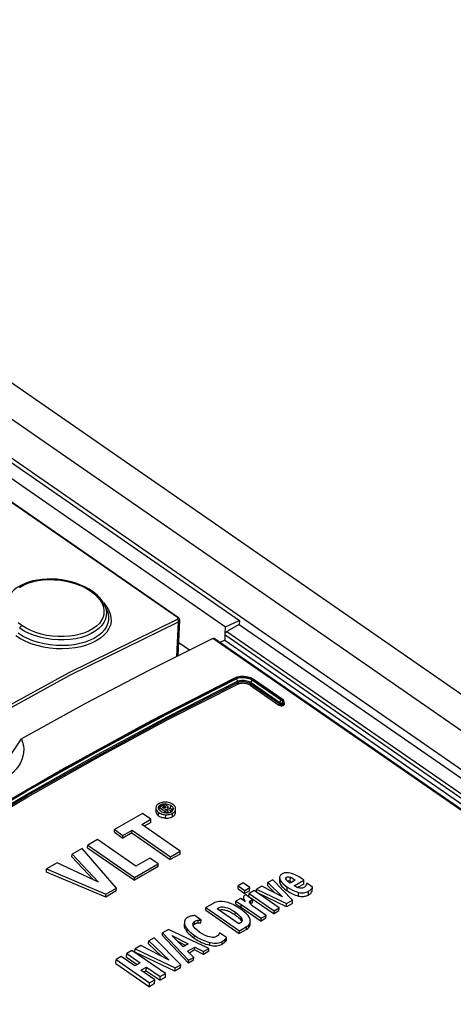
# Model space of a CAD drawing. Extents: x 0 to 594, y 0 to 420.
# Tile 41 of 55: x 515.69 to 520.16, y 129.16 to 139.32. Entities that reach past the tile are written whole.
import ezdxf

# ---------------------------------------------------------------- set-up
doc = ezdxf.new("R2010")
doc.units = 0
doc.header["$LTSCALE"] = 32.67
doc.layers.get('0').update_dxf_attribs({"linetype": 'CONTINUOUS'})
doc.layers.add('ROUNDS', color=7, linetype='CONTINUOUS')

msp = doc.modelspace()

# ---------------------------------------------------------------- linework, layer by layer
at = {"color": 7, "linetype": 'CONTINUOUS'}
for p, q in [((509.787, 139.609), (540.722, 118.158)), ((508.918, 139.385), (517.953, 133.12)), ((508.544, 139.239), (517.324, 133.15)), ((508.774, 139.322), (517.809, 133.056)), ((516.587, 133.228), (516.565, 133.277)), ((517.322, 132.756), (517.338, 133.124)), ((517.953, 133.12), (517.951, 133.08)), ((517.951, 133.08), (540.04, 117.763)), ((517.438, 132.814), (517.328, 132.891)), ((517.802, 132.918), (517.752, 132.894)), ((517.802, 132.918), (539.315, 118)), ((517.156, 131.208), (517.128, 131.192)), ((516.954, 131.129), (516.666, 130.962)), ((517.041, 131.069), (516.954, 131.129)), ((517.093, 131.188), (517.091, 131.153)), ((517.091, 131.153), (517.091, 131.152)), ((517.093, 131.188), (517.093, 131.187)), ((517.093, 131.187), (517.093, 131.178)), ((517.119, 131.187), (517.119, 131.189)), ((517.12, 131.18), (517.119, 131.187)), ((517.123, 131.171), (517.127, 131.174)), ((517.127, 131.166), (517.128, 131.192)), ((517.133, 131.159), (517.127, 131.166)), ((517.128, 131.192), (517.204, 131.139)), ((517.143, 131.151), (517.133, 131.159)), ((517.157, 131.192), (517.167, 131.198)), ((517.175, 131.179), (517.157, 131.192)), ((517.187, 131.186), (517.175, 131.179)), ((517.188, 131.17), (517.195, 131.175)), ((517.22, 131.148), (517.188, 131.17)), ((517.194, 131.166), (517.195, 131.175)), ((517.196, 131.195), (517.195, 131.193)), ((517.195, 131.175), (517.245, 131.162)), ((517.207, 131.132), (517.197, 131.133)), ((517.204, 131.139), (517.22, 131.148)), ((517.204, 131.132), (517.204, 131.139)), ((517.263, 131.173), (517.21, 131.184)), ((517.217, 131.183), (517.218, 131.196)), ((517.217, 131.187), (517.219, 131.187)), ((517.22, 131.133), (517.22, 131.148)), ((517.244, 131.141), (517.245, 131.162)), ((517.245, 131.162), (517.263, 131.173)), ((517.262, 131.154), (517.263, 131.173)), ((517.262, 131.157), (517.263, 131.155)), ((517.27, 131.175), (517.27, 131.173)), ((517.295, 131.137), (517.296, 131.174)), ((517.296, 131.174), (517.296, 131.176)), ((516.947, 131.014), (517.041, 131.069)), ((517.343, 130.74), (516.947, 131.014)), ((517.04, 131.037), (516.97, 130.998)), ((517.04, 131.037), (517.041, 131.069)), ((516.665, 130.935), (516.666, 130.962)), ((516.665, 130.935), (516.752, 130.874)), ((516.666, 130.962), (516.753, 130.902)), ((516.845, 130.928), (516.752, 130.874)), ((516.752, 130.874), (516.753, 130.902)), ((516.753, 130.902), (516.847, 130.956)), ((516.845, 130.928), (516.847, 130.956)), ((516.845, 130.928), (517.241, 130.653)), ((516.847, 130.956), (517.242, 130.682)), ((516.389, 130.775), (516.39, 130.803)), ((516.49, 130.861), (516.39, 130.803)), ((516.39, 130.803), (516.873, 130.468)), ((516.886, 130.586), (516.49, 130.861)), ((516.227, 130.681), (516.228, 130.709)), ((516.332, 130.769), (516.228, 130.709)), ((516.228, 130.709), (516.502, 130.419)), ((516.685, 130.359), (516.332, 130.769)), ((516.389, 130.775), (516.872, 130.441)), ((517.341, 130.71), (517.241, 130.653)), ((517.242, 130.682), (517.343, 130.74)), ((517.341, 130.71), (517.343, 130.74)), ((516.074, 130.619), (515.965, 130.556)), ((516.502, 130.419), (516.074, 130.619)), ((516.227, 130.681), (516.451, 130.443)), ((516.873, 130.468), (517.116, 130.609)), ((517.029, 130.669), (516.886, 130.586)), ((517.116, 130.609), (517.029, 130.669)), ((517.115, 130.581), (517.116, 130.609)), ((517.241, 130.653), (517.242, 130.682)), ((515.964, 130.524), (515.965, 130.556)), ((516.575, 130.266), (515.964, 130.524)), ((515.965, 130.556), (516.576, 130.296)), ((516.872, 130.441), (516.873, 130.468)), ((517.992, 130.412), (517.94, 130.382)), ((518.061, 130.364), (517.992, 130.412)), ((518.245, 130.381), (518.247, 130.415)), ((518.298, 130.445), (518.247, 130.415)), ((518.247, 130.415), (518.399, 130.269)), ((518.501, 130.235), (518.298, 130.445)), ((518.367, 130.469), (518.366, 130.432)), ((518.431, 130.457), (518.43, 130.46)), ((518.446, 130.435), (518.452, 130.436)), ((518.529, 130.442), (518.475, 130.411)), ((518.517, 130.382), (518.618, 130.44)), ((518.616, 130.399), (518.552, 130.364)), ((518.618, 130.44), (518.6, 130.453)), ((518.616, 130.399), (518.618, 130.44)), ((518.707, 130.368), (518.647, 130.408)), ((516.683, 130.33), (516.575, 130.266)), ((516.575, 130.266), (516.576, 130.296)), ((516.576, 130.296), (516.685, 130.359)), ((516.683, 130.33), (516.685, 130.359)), ((517.939, 130.351), (517.94, 130.382)), ((517.939, 130.351), (518.008, 130.303)), ((517.94, 130.382), (518.009, 130.334)), ((518.008, 130.303), (518.009, 130.334)), ((518.059, 130.332), (518.008, 130.303)), ((518.009, 130.334), (518.061, 130.364)), ((518.019, 130.288), (518.011, 130.284)), ((518.091, 130.238), (518.019, 130.288)), ((518.052, 130.273), (518.053, 130.303)), ((518.105, 130.333), (518.053, 130.303)), ((518.053, 130.303), (518.311, 130.125)), ((518.059, 130.332), (518.061, 130.364)), ((518.363, 130.155), (518.105, 130.333)), ((518.128, 130.317), (518.129, 130.347)), ((518.183, 130.379), (518.129, 130.347)), ((518.129, 130.347), (518.44, 130.2)), ((518.439, 130.166), (518.139, 130.31)), ((518.399, 130.269), (518.183, 130.379)), ((518.245, 130.381), (518.32, 130.31)), ((518.705, 130.327), (518.707, 130.368)), ((517.69, 130.204), (517.609, 130.157)), ((517.917, 130.196), (517.918, 130.225)), ((517.965, 130.252), (517.918, 130.225)), ((518.013, 130.221), (517.965, 130.252)), ((517.973, 130.188), (518.177, 130.047)), ((517.994, 130.256), (517.993, 130.234)), ((518.052, 130.273), (518.31, 130.094)), ((518.066, 130.198), (518.069, 130.2)), ((518.089, 130.208), (518.091, 130.238)), ((518.5, 130.2), (518.439, 130.166)), ((518.439, 130.166), (518.44, 130.2)), ((518.44, 130.2), (518.501, 130.235)), ((518.5, 130.2), (518.501, 130.235)), ((517.607, 130.13), (517.609, 130.157)), ((517.607, 130.13), (517.952, 129.89)), ((517.609, 130.157), (517.953, 129.918)), ((517.723, 130.146), (517.737, 130.154)), ((517.947, 129.99), (517.723, 130.146)), ((517.964, 130.165), (518.176, 130.018)), ((518.228, 130.077), (518.113, 130.157)), ((518.31, 130.094), (518.311, 130.125)), ((518.361, 130.123), (518.31, 130.094)), ((518.311, 130.125), (518.363, 130.155)), ((518.361, 130.123), (518.363, 130.155)), ((517.386, 130.006), (517.385, 129.978)), ((517.478, 129.977), (517.483, 129.982)), ((517.483, 129.982), (517.49, 129.987)), ((517.558, 130.028), (517.493, 130.076)), ((517.557, 130.001), (517.558, 130.028)), ((517.964, 130), (517.947, 129.99)), ((517.975, 130.02), (517.978, 130.013)), ((518.065, 129.988), (518.066, 130.016)), ((518.227, 130.048), (518.176, 130.018)), ((518.176, 130.018), (518.177, 130.047)), ((518.177, 130.047), (518.228, 130.077)), ((518.227, 130.048), (518.228, 130.077)), ((517.16, 129.868), (517.161, 129.897)), ((517.221, 129.932), (517.161, 129.897)), ((517.161, 129.897), (517.43, 129.614)), ((517.639, 129.735), (517.221, 129.932)), ((517.476, 129.974), (517.478, 129.977)), ((517.822, 129.849), (517.747, 129.898)), ((518.027, 129.933), (517.952, 129.89)), ((517.952, 129.89), (517.953, 129.918)), ((517.953, 129.918), (518.028, 129.961)), ((517.017, 129.782), (517.018, 129.815)), ((517.017, 129.782), (517.149, 129.656)), ((517.074, 129.847), (517.018, 129.815)), ((517.018, 129.815), (517.228, 129.616)), ((517.349, 129.567), (517.074, 129.847)), ((517.16, 129.868), (517.428, 129.583)), ((517.372, 129.753), (517.257, 129.869)), ((517.257, 129.869), (517.424, 129.783)), ((517.397, 129.767), (517.318, 129.808)), ((517.424, 129.783), (517.372, 129.753)), ((517.82, 129.822), (517.822, 129.849)), ((516.791, 129.646), (516.793, 129.684)), ((516.846, 129.715), (516.793, 129.684)), ((516.793, 129.684), (516.93, 129.588)), ((517.191, 129.476), (516.846, 129.715)), ((516.876, 129.698), (516.878, 129.733)), ((517.289, 129.5), (516.876, 129.698)), ((516.936, 129.767), (516.878, 129.733)), ((516.878, 129.733), (517.291, 129.534)), ((517.228, 129.616), (516.936, 129.767)), ((517.42, 129.707), (517.493, 129.749)), ((517.482, 129.644), (517.42, 129.707)), ((517.491, 129.72), (517.438, 129.688)), ((517.491, 129.72), (517.493, 129.749)), ((517.583, 129.675), (517.491, 129.72)), ((517.493, 129.749), (517.584, 129.703)), ((517.638, 129.707), (517.583, 129.675)), ((517.583, 129.675), (517.584, 129.703)), ((517.584, 129.703), (517.639, 129.735)), ((517.638, 129.707), (517.639, 129.735)), ((516.681, 129.579), (516.683, 129.62)), ((516.681, 129.579), (517.026, 129.34)), ((516.736, 129.651), (516.683, 129.62)), ((516.683, 129.62), (517.027, 129.381)), ((516.874, 129.556), (516.736, 129.651)), ((516.791, 129.646), (516.9, 129.571)), ((516.93, 129.588), (516.874, 129.556)), ((517.48, 129.614), (517.428, 129.583)), ((517.428, 129.583), (517.43, 129.614)), ((517.43, 129.614), (517.482, 129.644)), ((517.48, 129.614), (517.482, 129.644)), ((516.938, 129.511), (516.994, 129.544)), ((517.081, 129.412), (516.938, 129.511)), ((516.992, 129.506), (516.967, 129.491)), ((516.992, 129.506), (516.994, 129.544)), ((516.992, 129.506), (517.136, 129.407)), ((516.994, 129.544), (517.137, 129.445)), ((517.137, 129.445), (517.191, 129.476)), ((517.19, 129.44), (517.191, 129.476)), ((517.347, 129.535), (517.289, 129.5)), ((517.289, 129.5), (517.291, 129.534)), ((517.291, 129.534), (517.349, 129.567)), ((517.347, 129.535), (517.349, 129.567)), ((517.026, 129.34), (517.027, 129.381)), ((517.079, 129.373), (517.026, 129.34)), ((517.027, 129.381), (517.081, 129.412)), ((517.079, 129.373), (517.081, 129.412)), ((517.136, 129.407), (517.137, 129.445)), ((517.19, 129.44), (517.136, 129.407))]:
    msp.add_line(p, q, dxfattribs=at)
at = {"color": 9, "linetype": 'CONTINUOUS'}
for p, q in [((509.356, 139.532), (540.426, 117.986)), ((509.017, 139.366), (540.111, 117.804)), ((517.315, 133.15), (508.535, 139.238)), ((516.55, 133.306), (516.551, 133.305)), ((516.551, 133.305), (516.581, 133.268)), ((516.565, 133.277), (516.576, 133.245)), ((517.314, 133.134), (517.32, 133.138)), ((517.31, 132.75), (517.326, 133.108)), ((517.139, 131.198), (517.14, 131.219)), ((517.178, 131.181), (517.179, 131.203)), ((517.19, 131.188), (517.191, 131.201)), ((517.192, 131.217), (517.192, 131.229)), ((517.244, 131.177), (517.246, 131.211)), ((517.091, 131.152), (517.091, 131.153)), ((517.12, 131.105), (517.122, 131.139)), ((517.167, 131.185), (517.167, 131.198)), ((517.192, 131.082), (517.194, 131.116)), ((517.264, 131.096), (517.265, 131.132)), ((517.27, 131.173), (517.27, 131.175)), ((518.372, 130.406), (518.374, 130.444)), ((518.437, 130.444), (518.438, 130.47)), ((518.477, 130.43), (518.479, 130.47)), ((518.445, 130.331), (518.446, 130.368)), ((518.562, 130.276), (518.563, 130.314)), ((518.664, 130.287), (518.666, 130.326)), ((517.972, 130.159), (517.973, 130.188)), ((517.994, 130.234), (517.995, 130.256)), ((518.001, 130.229), (518.002, 130.24)), ((518.069, 130.2), (518.07, 130.23)), ((517.736, 130.137), (517.737, 130.154)), ((517.911, 130.081), (517.912, 130.109)), ((517.387, 129.957), (517.388, 129.984)), ((517.49, 129.987), (517.491, 130.014)), ((517.527, 130), (517.528, 130.027)), ((517.975, 130.02), (517.976, 130.047)), ((517.416, 129.905), (517.417, 129.932)), ((518.027, 129.933), (518.028, 129.961)), ((517.488, 129.842), (517.489, 129.87)), ((517.649, 129.769), (517.65, 129.797)), ((517.775, 129.78), (517.776, 129.808)), ((517.807, 129.805), (517.808, 129.832))]:
    msp.add_line(p, q, dxfattribs=at)
at = {"color": 7, "linetype": 'CONTINUOUS'}
for points in [[(516.435, 133.424), (516.403, 133.444), (516.361, 133.467), (516.317, 133.487), (516.271, 133.505), (516.223, 133.519), (516.173, 133.531), (516.123, 133.54), (516.072, 133.546), (516.021, 133.549), (515.97, 133.548), (515.92, 133.545), (515.871, 133.538), (515.825, 133.529), (515.78, 133.516), (515.738, 133.5), (515.699, 133.482), (515.664, 133.461), (515.633, 133.437), (515.606, 133.412), (515.584, 133.384), (515.569, 133.361)], [(516.492, 133.377), (516.463, 133.403), (516.435, 133.424)], [(516.565, 133.277), (516.557, 133.294), (516.539, 133.323), (516.518, 133.351), (516.492, 133.377)], [(517.338, 133.124), (517.338, 133.126), (517.337, 133.132), (517.336, 133.137), (517.333, 133.142), (517.328, 133.147), (517.324, 133.15)], [(517.809, 133.056), (517.905, 133.099), (517.953, 133.12)], [(515.112, 131.368), (515.126, 131.372), (515.169, 131.388), (515.214, 131.409), (515.259, 131.433), (515.304, 131.461), (515.349, 131.492), (515.394, 131.527), (515.438, 131.566), (515.481, 131.607), (515.523, 131.65), (515.564, 131.696), (515.603, 131.745), (515.64, 131.795), (515.674, 131.847), (515.707, 131.9)], [(515.707, 131.9), (515.719, 131.864), (515.727, 131.828), (515.73, 131.792), (515.728, 131.755), (515.722, 131.72), (515.711, 131.685), (515.696, 131.651), (515.676, 131.618), (515.652, 131.586), (515.624, 131.556), (515.592, 131.528), (515.557, 131.501), (515.518, 131.477), (515.476, 131.455), (515.431, 131.434), (515.383, 131.417), (515.333, 131.402), (515.281, 131.389), (515.222, 131.378)], [(517.123, 131.23), (517.114, 131.224), (517.106, 131.217), (517.1, 131.21), (517.096, 131.203), (517.094, 131.195), (517.093, 131.188)], [(517.119, 131.189), (517.119, 131.193), (517.121, 131.199), (517.124, 131.204), (517.128, 131.209), (517.133, 131.214), (517.14, 131.219)], [(517.195, 131.246), (517.182, 131.246), (517.169, 131.245), (517.157, 131.243), (517.146, 131.24), (517.134, 131.236), (517.123, 131.23)], [(517.14, 131.219), (517.148, 131.223), (517.156, 131.226), (517.164, 131.228), (517.173, 131.229), (517.182, 131.23), (517.192, 131.229)], [(517.183, 131.217), (517.177, 131.216), (517.171, 131.215), (517.164, 131.212), (517.156, 131.208)], [(517.167, 131.198), (517.171, 131.2), (517.175, 131.202), (517.179, 131.203)], [(517.179, 131.203), (517.181, 131.203), (517.183, 131.204), (517.186, 131.203), (517.188, 131.202), (517.191, 131.201)], [(517.208, 131.209), (517.202, 131.213), (517.197, 131.215), (517.192, 131.217), (517.187, 131.217), (517.183, 131.217)], [(517.191, 131.201), (517.193, 131.199), (517.195, 131.197), (517.195, 131.196), (517.196, 131.195)], [(517.192, 131.229), (517.203, 131.228), (517.214, 131.226), (517.224, 131.222), (517.235, 131.217), (517.246, 131.211)], [(517.267, 131.223), (517.256, 131.23), (517.245, 131.235), (517.233, 131.239), (517.221, 131.242), (517.209, 131.245), (517.195, 131.246)], [(517.218, 131.196), (517.218, 131.198), (517.216, 131.201), (517.213, 131.205), (517.208, 131.209)], [(517.246, 131.211), (517.256, 131.203), (517.262, 131.196), (517.267, 131.189), (517.269, 131.182), (517.27, 131.175)], [(517.296, 131.176), (517.296, 131.185), (517.293, 131.193), (517.289, 131.2), (517.284, 131.208), (517.276, 131.215), (517.267, 131.223)], [(517.091, 131.152), (517.092, 131.144), (517.094, 131.136), (517.098, 131.128), (517.104, 131.12), (517.111, 131.112), (517.12, 131.105)], [(517.093, 131.178), (517.096, 131.17), (517.099, 131.162)], [(517.099, 131.162), (517.105, 131.154), (517.112, 131.147), (517.122, 131.139)], [(517.127, 131.166), (517.122, 131.173), (517.12, 131.18)], [(517.12, 131.105), (517.131, 131.099), (517.142, 131.093), (517.154, 131.089), (517.166, 131.086), (517.179, 131.083), (517.192, 131.082)], [(517.122, 131.139), (517.133, 131.132), (517.144, 131.127), (517.155, 131.123), (517.167, 131.12), (517.18, 131.118), (517.194, 131.116)], [(517.197, 131.133), (517.186, 131.134), (517.175, 131.136), (517.165, 131.14), (517.154, 131.144), (517.143, 131.151)], [(517.195, 131.193), (517.194, 131.191), (517.191, 131.189), (517.187, 131.186)], [(517.194, 131.116), (517.208, 131.116), (517.22, 131.117), (517.232, 131.119), (517.244, 131.122), (517.255, 131.126), (517.265, 131.132)], [(517.225, 131.134), (517.216, 131.133), (517.207, 131.132)], [(517.21, 131.184), (517.214, 131.187), (517.216, 131.19), (517.217, 131.193), (517.218, 131.196)], [(517.219, 131.187), (517.228, 131.183), (517.236, 131.179), (517.237, 131.178)], [(517.249, 131.143), (517.241, 131.139), (517.233, 131.136), (517.225, 131.134)], [(517.268, 131.163), (517.265, 131.158), (517.261, 131.153), (517.256, 131.148), (517.249, 131.143)], [(517.264, 131.096), (517.273, 131.102), (517.281, 131.109), (517.287, 131.116), (517.291, 131.123), (517.294, 131.131), (517.295, 131.137)], [(517.265, 131.132), (517.275, 131.138), (517.283, 131.145), (517.289, 131.152), (517.293, 131.159), (517.295, 131.167), (517.296, 131.174)], [(517.27, 131.173), (517.27, 131.169), (517.268, 131.163)], [(517.192, 131.082), (517.205, 131.082), (517.218, 131.082), (517.231, 131.084), (517.243, 131.087), (517.254, 131.091), (517.264, 131.096)], [(517.115, 130.581), (517.034, 130.535), (516.953, 130.488), (516.872, 130.441)], [(518.391, 130.504), (518.383, 130.498), (518.377, 130.492), (518.372, 130.486), (518.369, 130.48), (518.367, 130.472), (518.367, 130.469)], [(518.411, 130.513), (518.402, 130.509), (518.395, 130.506), (518.391, 130.504)], [(518.451, 130.517), (518.437, 130.517), (518.426, 130.516), (518.418, 130.515), (518.411, 130.513)], [(518.512, 130.502), (518.491, 130.51), (518.475, 130.514), (518.461, 130.516), (518.451, 130.517)], [(518.6, 130.453), (518.572, 130.472), (518.548, 130.485), (518.529, 130.495), (518.512, 130.502)], [(518.366, 130.432), (518.366, 130.428), (518.367, 130.421), (518.369, 130.413), (518.372, 130.406)], [(518.367, 130.469), (518.367, 130.464), (518.369, 130.455), (518.374, 130.444)], [(518.372, 130.406), (518.378, 130.396), (518.385, 130.386), (518.392, 130.376), (518.401, 130.367), (518.411, 130.358), (518.421, 130.349), (518.432, 130.34), (518.445, 130.331)], [(518.374, 130.444), (518.381, 130.43), (518.392, 130.416), (518.406, 130.401), (518.424, 130.385), (518.446, 130.368)], [(518.43, 130.46), (518.431, 130.463), (518.432, 130.465), (518.435, 130.468), (518.438, 130.47)], [(518.441, 130.439), (518.436, 130.445), (518.433, 130.451), (518.431, 130.457)], [(518.438, 130.47), (518.443, 130.473), (518.448, 130.474), (518.452, 130.475), (518.458, 130.475), (518.463, 130.474), (518.471, 130.473), (518.479, 130.47)], [(518.459, 130.423), (518.453, 130.428), (518.447, 130.433), (518.441, 130.439)], [(518.452, 130.436), (518.458, 130.435), (518.464, 130.434), (518.471, 130.433), (518.477, 130.43)], [(518.475, 130.411), (518.471, 130.414), (518.466, 130.418), (518.459, 130.423)], [(518.477, 130.43), (518.489, 130.425), (518.494, 130.422)], [(518.479, 130.47), (518.494, 130.463), (518.51, 130.454), (518.529, 130.442)], [(518.647, 130.408), (518.645, 130.401), (518.642, 130.394), (518.639, 130.385)], [(518.445, 130.331), (518.459, 130.322), (518.472, 130.314), (518.486, 130.306), (518.5, 130.299), (518.514, 130.292), (518.53, 130.286), (518.545, 130.281), (518.562, 130.276)], [(518.446, 130.368), (518.475, 130.35), (518.5, 130.336), (518.523, 130.326), (518.544, 130.319), (518.563, 130.314)], [(518.568, 130.36), (518.555, 130.363), (518.543, 130.368), (518.53, 130.374), (518.517, 130.382)], [(518.562, 130.276), (518.573, 130.274), (518.585, 130.272), (518.596, 130.271), (518.606, 130.271), (518.616, 130.272), (518.626, 130.274), (518.636, 130.276), (518.646, 130.279), (518.656, 130.283), (518.664, 130.287)], [(518.563, 130.314), (518.579, 130.311), (518.592, 130.309), (518.605, 130.309), (518.618, 130.31), (518.63, 130.312), (518.642, 130.315), (518.654, 130.32), (518.666, 130.326)], [(518.619, 130.366), (518.61, 130.362), (518.603, 130.359), (518.595, 130.358), (518.587, 130.357), (518.578, 130.358), (518.568, 130.36)], [(518.63, 130.375), (518.627, 130.371), (518.623, 130.368), (518.619, 130.366)], [(518.639, 130.385), (518.637, 130.382), (518.634, 130.378), (518.63, 130.375)], [(518.664, 130.287), (518.677, 130.295), (518.688, 130.304), (518.698, 130.315), (518.705, 130.327)], [(518.666, 130.326), (518.679, 130.335), (518.69, 130.344), (518.699, 130.355), (518.707, 130.368)], [(517.8, 130.218), (517.777, 130.221), (517.758, 130.221), (517.741, 130.22), (517.727, 130.218), (517.714, 130.214), (517.701, 130.21), (517.69, 130.204)], [(517.968, 130.142), (517.925, 130.169), (517.89, 130.188), (517.862, 130.201), (517.837, 130.21), (517.817, 130.215), (517.8, 130.218)], [(517.917, 130.196), (517.925, 130.191), (517.933, 130.186), (517.941, 130.18), (517.949, 130.175), (517.957, 130.17), (517.964, 130.165)], [(517.918, 130.225), (517.933, 130.215), (517.951, 130.203), (517.973, 130.188)], [(517.996, 130.271), (517.995, 130.266), (517.994, 130.262)], [(517.994, 130.262), (517.994, 130.261), (517.995, 130.256)], [(517.995, 130.256), (517.996, 130.251), (517.998, 130.246), (518.002, 130.24)], [(518.011, 130.284), (518.004, 130.279), (517.999, 130.275), (517.996, 130.271)], [(518.002, 130.24), (518.01, 130.227), (518.013, 130.221)], [(518.059, 130.215), (518.059, 130.218), (518.061, 130.221), (518.063, 130.224), (518.066, 130.227), (518.07, 130.23)], [(518.067, 130.197), (518.062, 130.204), (518.059, 130.21), (518.059, 130.215)], [(518.087, 130.177), (518.079, 130.184), (518.072, 130.191), (518.067, 130.197)], [(518.069, 130.2), (518.076, 130.203), (518.082, 130.206), (518.089, 130.208)], [(518.07, 130.23), (518.077, 130.233), (518.084, 130.236), (518.091, 130.238)], [(517.737, 130.154), (517.746, 130.159), (517.755, 130.162), (517.764, 130.164), (517.775, 130.165), (517.786, 130.164), (517.798, 130.163), (517.813, 130.16), (517.831, 130.154), (517.853, 130.144), (517.88, 130.13), (517.912, 130.109)], [(517.744, 130.131), (517.751, 130.133), (517.76, 130.136), (517.769, 130.137), (517.78, 130.137), (517.79, 130.136), (517.8, 130.135), (517.81, 130.132), (517.82, 130.129), (517.831, 130.126), (517.841, 130.121), (517.852, 130.116), (517.864, 130.111), (517.875, 130.104), (517.887, 130.097), (517.899, 130.09), (517.911, 130.081)], [(517.912, 130.109), (517.937, 130.09), (517.955, 130.074), (517.967, 130.06), (517.976, 130.047)], [(518.065, 130.033), (518.061, 130.046), (518.054, 130.059), (518.044, 130.075), (518.027, 130.093), (518.003, 130.115), (517.968, 130.142)], [(518.113, 130.157), (518.104, 130.163), (518.095, 130.17), (518.087, 130.177)], [(517.416, 130.053), (517.407, 130.047), (517.4, 130.041), (517.394, 130.033), (517.39, 130.024), (517.387, 130.014), (517.386, 130.006)], [(517.386, 130.006), (517.386, 130.001), (517.388, 129.984)], [(517.388, 129.984), (517.391, 129.974), (517.397, 129.962), (517.405, 129.949), (517.417, 129.932)], [(517.44, 130.065), (517.433, 130.062), (517.425, 130.058), (517.416, 130.053)], [(517.462, 130.072), (517.454, 130.07), (517.447, 130.068), (517.44, 130.065)], [(517.493, 130.076), (517.486, 130.076), (517.475, 130.074), (517.462, 130.072)], [(517.473, 129.988), (517.474, 129.994), (517.476, 130), (517.48, 130.005), (517.485, 130.01), (517.491, 130.014)], [(517.478, 129.969), (517.475, 129.979), (517.473, 129.987), (517.473, 129.988)], [(517.49, 129.987), (517.496, 129.99), (517.501, 129.993), (517.507, 129.995), (517.513, 129.997), (517.52, 129.999), (517.527, 130)], [(517.491, 130.014), (517.502, 130.02), (517.512, 130.023), (517.52, 130.026), (517.528, 130.027)], [(517.527, 130), (517.533, 130), (517.539, 130.001), (517.545, 130.001), (517.551, 130.001), (517.557, 130.001)], [(517.528, 130.027), (517.54, 130.028), (517.55, 130.028), (517.558, 130.028)], [(517.911, 130.081), (517.923, 130.072), (517.934, 130.064), (517.944, 130.056), (517.953, 130.047), (517.961, 130.038), (517.969, 130.029), (517.975, 130.02)], [(517.983, 130.026), (517.983, 130.026), (517.981, 130.02), (517.979, 130.015), (517.976, 130.01), (517.971, 130.005), (517.964, 130)], [(517.976, 130.047), (517.98, 130.039), (517.982, 130.032), (517.983, 130.026)], [(518.027, 129.933), (518.039, 129.941), (518.048, 129.949), (518.055, 129.958), (518.06, 129.968), (518.064, 129.979), (518.065, 129.988)], [(518.028, 129.961), (518.04, 129.969), (518.049, 129.977), (518.056, 129.985), (518.061, 129.995), (518.065, 130.006), (518.066, 130.016)], [(518.066, 130.016), (518.066, 130.019), (518.065, 130.033)], [(517.385, 129.978), (517.385, 129.971), (517.387, 129.957)], [(517.387, 129.957), (517.389, 129.949), (517.392, 129.942), (517.396, 129.934), (517.4, 129.927), (517.405, 129.92), (517.41, 129.912), (517.416, 129.905)], [(517.416, 129.905), (517.43, 129.89), (517.446, 129.875), (517.465, 129.859), (517.488, 129.842)], [(517.417, 129.932), (517.435, 129.914), (517.458, 129.894), (517.489, 129.87)], [(517.546, 129.901), (517.517, 129.923), (517.498, 129.941), (517.486, 129.956), (517.478, 129.969)], [(517.645, 129.855), (517.629, 129.859), (517.611, 129.865), (517.592, 129.874), (517.57, 129.886), (517.546, 129.901)], [(517.742, 129.882), (517.74, 129.876), (517.735, 129.871), (517.728, 129.865), (517.718, 129.858)], [(517.747, 129.898), (517.747, 129.895), (517.745, 129.889), (517.742, 129.882)], [(517.488, 129.842), (517.508, 129.829), (517.526, 129.818), (517.545, 129.808), (517.564, 129.798), (517.584, 129.789), (517.605, 129.781), (517.627, 129.775), (517.649, 129.769)], [(517.489, 129.87), (517.529, 129.845), (517.564, 129.827), (517.596, 129.813), (517.624, 129.803), (517.65, 129.797)], [(517.718, 129.858), (517.711, 129.855), (517.704, 129.852), (517.696, 129.851), (517.686, 129.85), (517.675, 129.85), (517.662, 129.851), (517.645, 129.855)], [(517.649, 129.769), (517.664, 129.766), (517.679, 129.764), (517.694, 129.763), (517.709, 129.763), (517.722, 129.764), (517.736, 129.766), (517.749, 129.769), (517.762, 129.774), (517.775, 129.78)], [(517.65, 129.797), (517.673, 129.793), (517.693, 129.791), (517.71, 129.79), (517.725, 129.791), (517.739, 129.794), (517.752, 129.797), (517.764, 129.802), (517.776, 129.808)], [(517.775, 129.78), (517.782, 129.785), (517.788, 129.789), (517.795, 129.794), (517.801, 129.799), (517.807, 129.805)], [(517.776, 129.808), (517.79, 129.817), (517.8, 129.825), (517.808, 129.832)], [(517.807, 129.805), (517.81, 129.808), (517.812, 129.811), (517.814, 129.813), (517.817, 129.816), (517.819, 129.819), (517.82, 129.822)], [(517.808, 129.832), (517.814, 129.839), (517.819, 129.845), (517.822, 129.849)]]:
    msp.add_lwpolyline(points, dxfattribs=at)
at = {"color": 9, "linetype": 'CONTINUOUS'}
for points in [[(515.686, 133.462), (515.727, 133.485), (515.772, 133.505), (515.822, 133.52), (515.875, 133.532), (515.931, 133.54), (515.99, 133.543), (516.048, 133.542), (516.108, 133.536), (516.166, 133.527), (516.224, 133.513), (516.279, 133.495), (516.331, 133.474), (516.378, 133.45), (516.421, 133.423)], [(516.421, 133.423), (516.459, 133.394), (516.492, 133.362), (516.518, 133.329), (516.538, 133.295), (516.551, 133.26), (516.557, 133.224), (516.556, 133.19), (516.548, 133.156), (516.532, 133.123), (516.51, 133.091), (516.481, 133.063), (516.447, 133.037), (516.406, 133.014), (516.36, 132.994), (516.311, 132.978), (516.258, 132.966), (516.202, 132.958), (516.143, 132.954), (516.085, 132.954), (516.025, 132.958), (515.966, 132.967), (515.909, 132.98), (515.854, 132.997), (515.802, 133.018), (515.754, 133.042), (515.711, 133.068)], [(516.435, 133.424), (516.429, 133.425), (516.421, 133.423)], [(516.581, 133.268), (516.604, 133.23), (516.62, 133.191), (516.629, 133.151), (516.63, 133.112), (516.623, 133.074), (516.608, 133.037), (516.586, 133.001), (516.557, 132.968), (516.52, 132.938), (516.478, 132.91), (516.43, 132.887), (516.378, 132.866), (516.32, 132.85), (516.259, 132.838), (516.196, 132.831), (516.13, 132.828), (516.064, 132.829), (515.998, 132.836), (515.933, 132.846), (515.869, 132.862), (515.808, 132.881), (515.751, 132.904), (515.698, 132.931), (515.65, 132.961)], [(516.576, 133.245), (516.583, 133.208), (516.581, 133.171), (516.573, 133.135), (516.556, 133.1), (516.533, 133.067), (516.503, 133.037), (516.466, 133.009), (516.424, 132.985), (516.376, 132.963), (516.324, 132.946), (516.268, 132.933), (516.208, 132.924), (516.147, 132.92), (516.084, 132.92), (516.022, 132.925), (515.96, 132.934), (515.9, 132.947), (515.841, 132.965), (515.786, 132.987), (515.735, 133.012), (515.689, 133.041)], [(512.798, 130.517), (513.93, 131.271), (515.062, 131.96), (516.192, 132.582), (517.314, 133.134)], [(516.587, 133.228), (516.596, 133.204), (516.604, 133.166), (516.604, 133.129), (516.597, 133.093), (516.583, 133.058), (516.562, 133.025), (516.534, 132.994), (516.5, 132.965), (516.46, 132.939), (516.414, 132.917), (516.364, 132.898), (516.309, 132.882), (516.252, 132.871), (516.192, 132.864), (516.13, 132.862), (516.067, 132.863), (516.004, 132.869), (515.942, 132.879), (515.882, 132.894), (515.824, 132.912), (515.769, 132.934), (515.718, 132.96), (515.672, 132.989)], [(517.326, 133.108), (517.325, 133.118), (517.321, 133.127), (517.314, 133.134)], [(517.315, 133.15), (517.322, 133.151), (517.324, 133.15)], [(517.32, 133.138), (517.32, 133.144), (517.315, 133.15)], [(512.813, 130.493), (513.944, 131.246), (515.075, 131.935), (516.204, 132.556), (517.326, 133.108)], [(515.711, 133.068), (515.673, 133.098)], [(515.689, 133.041), (515.694, 133.052), (515.702, 133.062), (515.711, 133.068)], [(517.326, 133.108), (517.335, 133.115), (517.338, 133.124)]]:
    msp.add_lwpolyline(points, dxfattribs=at)
at = {"layer": 'ROUNDS', "color": 7, "linetype": 'CONTINUOUS'}
for p, q in [((517.806, 132.985), (517.809, 133.056)), ((517.951, 133.08), (517.823, 133.006)), ((539.116, 118.08), (517.693, 132.936)), ((517.804, 132.976), (517.802, 132.918)), ((517.912, 132.53), (517.902, 132.526)), ((517.928, 132.535), (517.912, 132.53)), ((518.106, 132.508), (518.093, 132.516)), ((518.403, 132.303), (518.106, 132.508)), ((518.411, 132.285), (518.41, 132.268))]:
    msp.add_line(p, q, dxfattribs=at)
at = {"layer": 'ROUNDS', "color": 9, "linetype": 'CONTINUOUS'}
for p, q in [((539.092, 118.088), (517.681, 132.935)), ((517.804, 132.976), (539.365, 118.025)), ((517.823, 133.006), (539.924, 117.681)), ((517.932, 132.493), (517.931, 132.478)), ((518.064, 132.454), (518.361, 132.248)), ((518.073, 132.48), (518.072, 132.466)), ((518.072, 132.466), (518.369, 132.261)), ((518.073, 132.48), (518.37, 132.274)), ((518.089, 132.504), (518.386, 132.299)), ((518.393, 132.302), (518.097, 132.508)), ((518.37, 132.274), (518.369, 132.261)), ((518.386, 132.299), (518.393, 132.302)), ((518.398, 132.273), (518.397, 132.258)), ((518.397, 132.258), (518.404, 132.261)), ((518.398, 132.273), (518.405, 132.277)), ((518.403, 132.245), (518.41, 132.248)), ((518.405, 132.277), (518.404, 132.261)), ((518.414, 132.271), (518.411, 132.273))]:
    msp.add_line(p, q, dxfattribs=at)
at = {"layer": 'ROUNDS', "color": 7, "linetype": 'CONTINUOUS'}
for points in [[(517.681, 132.935), (517.025, 132.608), (516.366, 132.263), (515.707, 131.9)], [(517.681, 132.935), (517.684, 132.937), (517.687, 132.937), (517.69, 132.937), (517.692, 132.936), (517.693, 132.936)], [(517.804, 132.976), (517.805, 132.979), (517.805, 132.982), (517.806, 132.985)], [(517.806, 132.985), (517.808, 132.989), (517.81, 132.993), (517.813, 132.997), (517.816, 133.001), (517.82, 133.004), (517.823, 133.006)], [(517.902, 132.526), (517.038, 132.082), (516.17, 131.608), (515.301, 131.105), (514.431, 130.571)], [(518.093, 132.516), (518.077, 132.525), (518.059, 132.531), (518.041, 132.536), (518.022, 132.54), (518.003, 132.542), (517.983, 132.543), (517.964, 132.542), (517.946, 132.54), (517.928, 132.535)], [(518.411, 132.285), (518.411, 132.289), (518.41, 132.294), (518.408, 132.298), (518.405, 132.301), (518.403, 132.303)]]:
    msp.add_lwpolyline(points, dxfattribs=at)
at = {"layer": 'ROUNDS', "color": 9, "linetype": 'CONTINUOUS'}
for points in [[(517.913, 132.524), (517.193, 132.157), (516.471, 131.768), (515.746, 131.358), (515.021, 130.928), (514.296, 130.478), (513.571, 130.008)], [(517.913, 132.524), (517.91, 132.525), (517.907, 132.526), (517.904, 132.526), (517.902, 132.526)], [(518.097, 132.508), (518.085, 132.515), (518.072, 132.521), (518.059, 132.527), (518.044, 132.531), (518.029, 132.535), (518.014, 132.537), (517.998, 132.539), (517.982, 132.539), (517.967, 132.538), (517.952, 132.536), (517.938, 132.533), (517.925, 132.529), (517.913, 132.524)], [(517.92, 132.519), (517.932, 132.524), (517.945, 132.528), (517.96, 132.531), (517.975, 132.533), (517.99, 132.533), (518.006, 132.532), (518.021, 132.53), (518.036, 132.527), (518.051, 132.523), (518.065, 132.518), (518.078, 132.511), (518.089, 132.504)], [(513.578, 130.003), (514.303, 130.473), (515.028, 130.923), (515.753, 131.354), (516.477, 131.763), (517.2, 132.152), (517.92, 132.519)], [(513.592, 129.978), (514.317, 130.448), (515.042, 130.899), (515.766, 131.329), (516.49, 131.738), (517.212, 132.126), (517.932, 132.493)], [(513.592, 129.963), (514.316, 130.433), (515.041, 130.883), (515.766, 131.313), (516.489, 131.722), (517.211, 132.111), (517.931, 132.478)], [(513.599, 129.951), (514.323, 130.421), (515.048, 130.871), (515.772, 131.301), (516.496, 131.71), (517.217, 132.098), (517.937, 132.465)], [(517.92, 132.519), (517.923, 132.516), (517.926, 132.513), (517.928, 132.51), (517.93, 132.505), (517.931, 132.501), (517.932, 132.497), (517.932, 132.493)], [(517.931, 132.478), (517.941, 132.482), (517.952, 132.486), (517.964, 132.488), (517.977, 132.49), (517.99, 132.49), (518.003, 132.49), (518.016, 132.488), (518.028, 132.485), (518.041, 132.482), (518.052, 132.477), (518.063, 132.472), (518.072, 132.466)], [(517.937, 132.465), (517.936, 132.467), (517.934, 132.469), (517.933, 132.471), (517.932, 132.473), (517.931, 132.476), (517.931, 132.478)], [(517.932, 132.493), (517.942, 132.497), (517.953, 132.501), (517.965, 132.503), (517.977, 132.504), (517.99, 132.504), (518.003, 132.504), (518.016, 132.502), (518.029, 132.499), (518.041, 132.496), (518.053, 132.491), (518.063, 132.486), (518.073, 132.48)], [(517.937, 132.465), (517.946, 132.469), (517.956, 132.472), (517.967, 132.474), (517.978, 132.475), (517.99, 132.476), (518.001, 132.475), (518.013, 132.474), (518.025, 132.471), (518.036, 132.468), (518.046, 132.464), (518.056, 132.459), (518.064, 132.454)], [(518.064, 132.454), (518.066, 132.455), (518.068, 132.457), (518.07, 132.459), (518.071, 132.462), (518.072, 132.464), (518.072, 132.466)], [(518.089, 132.504), (518.086, 132.503), (518.083, 132.5), (518.081, 132.497), (518.078, 132.494), (518.076, 132.49), (518.074, 132.487), (518.073, 132.483), (518.073, 132.48)], [(518.097, 132.508), (518.1, 132.509), (518.102, 132.509), (518.105, 132.509), (518.106, 132.508)], [(518.361, 132.248), (518.363, 132.25), (518.365, 132.251), (518.366, 132.254), (518.368, 132.256), (518.369, 132.258), (518.369, 132.261)], [(518.361, 132.248), (518.365, 132.246), (518.369, 132.244), (518.374, 132.243), (518.379, 132.242), (518.384, 132.241), (518.389, 132.241), (518.394, 132.242), (518.399, 132.243), (518.403, 132.245)], [(518.369, 132.261), (518.372, 132.259), (518.375, 132.258), (518.378, 132.257), (518.381, 132.256), (518.385, 132.256), (518.388, 132.256), (518.391, 132.256), (518.394, 132.257), (518.397, 132.258)], [(518.386, 132.299), (518.383, 132.297), (518.38, 132.294), (518.377, 132.292), (518.375, 132.288), (518.373, 132.285), (518.371, 132.281), (518.37, 132.278), (518.37, 132.274)], [(518.37, 132.274), (518.371, 132.273), (518.373, 132.272), (518.376, 132.271), (518.379, 132.27), (518.382, 132.27), (518.386, 132.27), (518.39, 132.27), (518.394, 132.271), (518.398, 132.273)], [(518.386, 132.299), (518.389, 132.297), (518.391, 132.294), (518.393, 132.291), (518.395, 132.287), (518.397, 132.284), (518.397, 132.28), (518.398, 132.276), (518.398, 132.273)], [(518.393, 132.302), (518.396, 132.303), (518.399, 132.304), (518.401, 132.303), (518.403, 132.303)], [(518.393, 132.302), (518.396, 132.3), (518.398, 132.297), (518.4, 132.294), (518.402, 132.291), (518.404, 132.287), (518.405, 132.283), (518.405, 132.28), (518.405, 132.277)], [(518.403, 132.245), (518.401, 132.246), (518.4, 132.248), (518.398, 132.25), (518.398, 132.253), (518.397, 132.255), (518.397, 132.258)], [(518.404, 132.261), (518.407, 132.262), (518.408, 132.264), (518.41, 132.266), (518.41, 132.267), (518.41, 132.268)], [(518.41, 132.248), (518.409, 132.25), (518.407, 132.252), (518.406, 132.254), (518.405, 132.256), (518.404, 132.259), (518.404, 132.261)], [(518.405, 132.277), (518.407, 132.278), (518.408, 132.279), (518.409, 132.28), (518.411, 132.282), (518.411, 132.285), (518.411, 132.285)], [(518.41, 132.248), (518.414, 132.25), (518.416, 132.253), (518.418, 132.256), (518.419, 132.258), (518.419, 132.262), (518.419, 132.265), (518.417, 132.268), (518.414, 132.271)]]:
    msp.add_lwpolyline(points, dxfattribs=at)

doc.saveas('drawing.dxf')
